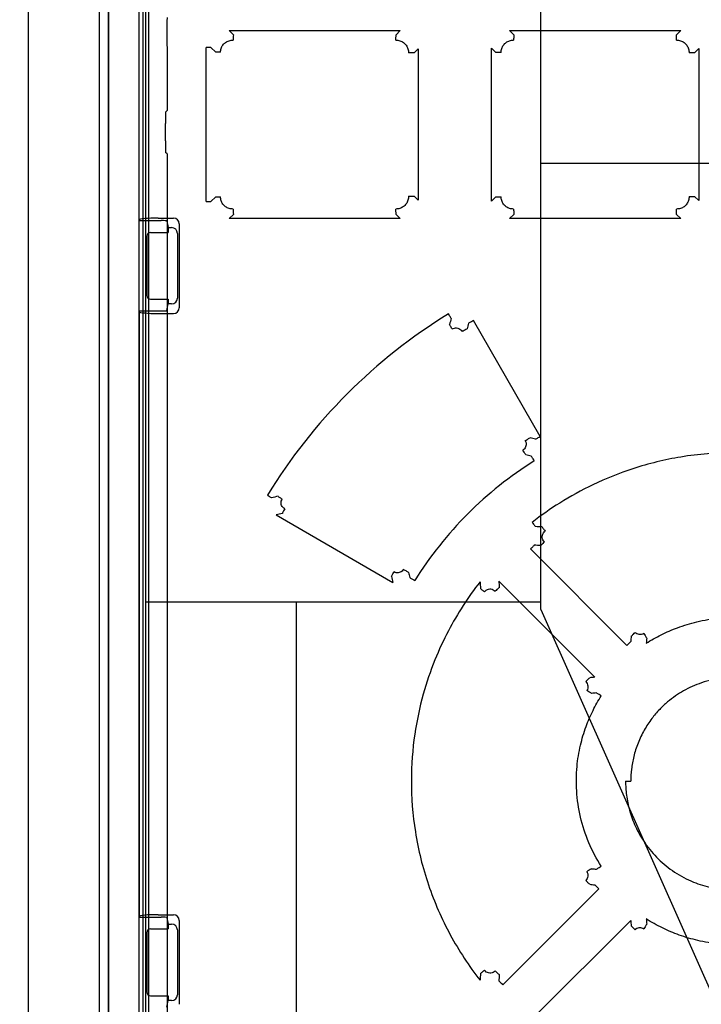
# Paper-space layout 'SUBMITTAL_E1H_1_1' of a CAD drawing. Header units: millimetres. Extents: x 0 to 841, y 0 to 594.
# Tile 33 of 69: x 136.07 to 140.54, y 493.68 to 500.13. Entities that reach past the tile are written whole.
import ezdxf

# ---------------------------------------------------------------- set-up
doc = ezdxf.new("R2010")
doc.units = ezdxf.units.MM
doc.header["$LTSCALE"] = 46.255
doc.layers.get('0').update_dxf_attribs({"linetype": 'CONTINUOUS'})
doc.layers.add('CURVES', color=7, linetype='CONTINUOUS')
doc.layers.add('ROUNDS', color=7, linetype='CONTINUOUS')
doc.styles.get("Standard").update_dxf_attribs({"font": 'txt', "width": 0.725})
doc.dimstyles.new('DIMSTYLE_1', dxfattribs={"dimtxt": 3.5, "dimasz": 4.8, "dimexe": 3.2, "dimexo": 1.6, "dimgap": 1.75, "dimtad": 0, "dimtih": 1, "dimtoh": 1, "dimdec": 1, "dimzin": 0, "dimdsep": 46, "dimtxsty": 'STANDARD', "dimblk": 'CLOSED', "dimblk1": 'CLOSED', "dimblk2": 'CLOSED', "dimcen": 0.09, "dimadec": 0, "dimazin": 0, "dimtp": 0.4, "dimtm": 0.4, "dimtfac": 1, "dimtdec": 1, "dimtofl": 0, "dimtmove": 0, "dimatfit": 3, "dimldrblk": 'CLOSED', "dimfxl": 1, "dimtolj": 1, "dimtzin": 0, "dimarcsym": 0})

# ---------------------------------------------------------------- blocks, each defined once
blk = doc.blocks.new('_CLOSED')
at = {"color": 0, "linetype": 'BYBLOCK'}
for p, q in [((0, 0), (-1, 0.1667)), ((-1, 0.1667), (-1, -0.1667)), ((-1, -0.1667), (0, 0)), ((-1, 0), (0, 0))]:
    blk.add_line(p, q, dxfattribs=at)
blk = doc.blocks.new('*D40')
at = {"color": 2, "linetype": 'CONTINUOUS'}
for p, q in [((128.6127, 561.5728), (128.6127, 566.5228)), ((140.7528, 561.5728), (140.7528, 566.5228)), ((128.6127, 563.3228), (134.6828, 563.3228)), ((140.7528, 563.3228), (134.6828, 563.3228)), ((134.6828, 563.3228), (148.2864, 563.3228)), ((128.6127, 548.3936), (128.6127, 561.5728)), ((140.7528, 472.3163), (140.7528, 561.5728))]:
    blk.add_line(p, q, dxfattribs=at)
at = {"color": 2, "linetype": 'CONTINUOUS', "xscale": 4.8, "yscale": 4.8, "zscale": 4.8, "rotation": 180}
blk.add_blockref('_CLOSED', (128.6127, 563.3228), dxfattribs=at)
at = {"color": 2, "linetype": 'CONTINUOUS', "xscale": 4.8, "yscale": 4.8, "zscale": 4.8}
blk.add_blockref('_CLOSED', (140.7528, 563.3228), dxfattribs=at)
at = {"color": 2, "linetype": 'CONTINUOUS', "insert": (150.0364, 565.0728), "char_height": 3.5, "width": 12.6875, "attachment_point": 1, "line_spacing_factor": 0.9}
blk.add_mtext('97\\P[3.8]', dxfattribs=at)

psp = doc.layouts.new('SUBMITTAL_E1H_1_1')

# ---------------------------------------------------------------- linework, layer by layer
at = {"color": 6, "linetype": 'CONTINUOUS'}
for p, q in [((136.5903, 506.9584), (136.5903, 490.7707)), ((136.9153, 506.5208), (136.9153, 491.9619)), ((136.8528, 498.2249), (136.8528, 498.8167)), ((136.9778, 498.8331), (137.0785, 498.8331)), ((137.1159, 498.7956), (137.1159, 498.2461)), ((137.0433, 498.7708), (137.0661, 498.7708)), ((137.1035, 498.7332), (137.1035, 498.3084)), ((137.0661, 498.2708), (137.0433, 498.2708)), ((136.9778, 498.2085), (137.0785, 498.2085)), ((136.9778, 494.2706), (137.0785, 494.2706)), ((136.8528, 493.6624), (136.8528, 494.2542)), ((137.0433, 494.2083), (137.0661, 494.2083)), ((137.1159, 494.2331), (137.1159, 493.6836)), ((137.1035, 494.1707), (137.1035, 493.7459)), ((137.0661, 493.7083), (137.0433, 493.7083))]:
    psp.add_line(p, q, dxfattribs=at)
at = {"color": 7, "linetype": 'CONTINUOUS'}
for p, q in [((136.6528, 506.9271), (136.6528, 490.7396)), ((136.8778, 506.5208), (136.8778, 491.9619)), ((136.8528, 498.8167), (136.8528, 504.8638)), ((139.4846, 496.2689), (139.4846, 503.1685)), ((137.035, 500.0721), (137.035, 500.0195)), ((137.471, 500.0341), (137.4422, 500.0618)), ((137.4422, 500.0618), (138.564, 500.0618)), ((138.537, 500.0342), (138.564, 500.0618)), ((139.3075, 500.0343), (139.2795, 500.0618)), ((139.2795, 500.0618), (140.4014, 500.0618)), ((140.3739, 500.0343), (140.4014, 500.0618)), ((137.2919, 498.942), (137.2919, 499.9496)), ((137.3234, 499.9496), (137.2919, 499.9496)), ((137.3547, 499.9195), (137.3234, 499.9496)), ((139.1614, 498.9448), (139.1614, 499.9468)), ((139.1906, 499.9181), (139.1614, 499.9468)), ((137.0363, 499.9446), (137.0368, 499.9434)), ((137.0368, 499.9434), (137.0368, 499.538)), ((137.3863, 499.9195), (137.3547, 499.9195)), ((138.6553, 499.9149), (138.6178, 499.9149)), ((138.6553, 499.9149), (138.6808, 499.9409)), ((138.6808, 499.9409), (138.6808, 498.9507)), ((139.2242, 499.9181), (139.1906, 499.9181)), ((140.4915, 499.9165), (140.456, 499.9165)), ((140.4915, 499.9165), (140.5188, 499.9439)), ((140.5188, 499.9439), (140.5188, 498.9477)), ((137.0265, 499.5277), (137.0368, 499.538)), ((137.0252, 499.3389), (137.0252, 499.4527)), ((137.0368, 499.2536), (137.0265, 499.2639)), ((137.0368, 499.2536), (137.0368, 492.663)), ((139.4846, 499.1935), (144.6091, 499.1935)), ((137.2919, 498.942), (137.3234, 498.942)), ((137.3547, 498.9721), (137.3234, 498.942)), ((137.3547, 498.9721), (137.3863, 498.9721)), ((138.6178, 498.9767), (138.6553, 498.9767)), ((138.6553, 498.9767), (138.6808, 498.9507)), ((139.1906, 498.9736), (139.1614, 498.9448)), ((139.1906, 498.9736), (139.2242, 498.9736)), ((140.456, 498.9751), (140.4915, 498.9751)), ((140.4915, 498.9751), (140.5188, 498.9477)), ((137.471, 498.8575), (137.4422, 498.8298)), ((138.537, 498.8574), (138.564, 498.8298)), ((139.3075, 498.8574), (139.2795, 498.8298)), ((140.3739, 498.8573), (140.4014, 498.8298)), ((136.8528, 498.8167), (136.9972, 498.8167)), ((137.0347, 498.8135), (137.0433, 498.7708)), ((138.564, 498.8298), (137.4422, 498.8298)), ((140.4014, 498.8298), (139.2795, 498.8298)), ((136.9278, 498.7396), (137.0433, 498.7396)), ((137.0433, 498.7708), (137.0433, 498.7396)), ((136.9028, 498.7146), (136.9028, 498.327)), ((136.9278, 498.3021), (137.0433, 498.3021)), ((137.0347, 498.2281), (137.0433, 498.2708)), ((137.0433, 498.3021), (137.0433, 498.2708)), ((136.8528, 498.2249), (136.8528, 494.2542)), ((136.8528, 498.2249), (136.9972, 498.2249)), ((139.4811, 497.4028), (139.0429, 498.1624)), ((137.7505, 496.8891), (138.5157, 496.4474)), ((140.0488, 496.0343), (139.4175, 496.6661)), ((139.2096, 496.455), (139.8387, 495.8261)), ((139.4846, 496.3185), (136.8966, 496.3185)), ((137.8815, 496.3185), (137.8815, 490.9208)), ((139.4846, 496.2689), (141.8621, 490.9208)), ((140.0397, 495.1458), (140.0741, 495.1458)), ((139.8644, 494.4404), (139.2358, 493.8114)), ((136.8528, 494.2542), (136.9972, 494.2542)), ((137.0347, 494.251), (137.0433, 494.2083)), ((137.0433, 494.2083), (137.0433, 494.1771)), ((139.4412, 493.6009), (140.0731, 494.2326)), ((136.9028, 494.1521), (136.9028, 493.7645)), ((136.9278, 494.1771), (137.0433, 494.1771)), ((136.9278, 493.7396), (137.0433, 493.7396)), ((137.0347, 493.6656), (137.0433, 493.7083)), ((137.0433, 493.7396), (137.0433, 493.7083))]:
    psp.add_line(p, q, dxfattribs=at)
for centre, radius, start, end in [((140.755, 495.1476), 3.5876, 121.51203, 148.57025), ((148.4834, 495.7486), 9.8893, 165.78868, 166.02635), ((148.2687, 495.9222), 9.521, 166.50184, 166.7301), ((137.6271, 490.1446), 7.4661, 75.87321, 76.15473), ((140.7545, 495.1468), 2.4732, 122.06131, 147.95299), ((137.5619, 490.3506), 7.1679, 74.96014, 75.25235), ((140.438, 486.5877), 10.7614, 104.39166, 104.6248), ((140.2415, 486.8515), 10.3421, 103.70355, 103.93714), ((139.2159, 491.0197), 5.7974, 87.2632, 87.69796), ((139.1145, 491.2662), 5.4344, 86.09816, 86.55311), ((145.5663, 498.0902), 7.2394, 192.80481, 193.11579), ((145.3586, 498.1557), 6.9381, 193.69653, 193.99155), ((144.8602, 496.7505), 5.7814, 182.97333, 183.41203), ((144.6377, 496.849), 5.4424, 184.15152, 184.57943), ((143.7652, 495.6421), 3.7156, 173.0053, 173.55598), ((143.4792, 495.793), 3.3134, 174.98743, 175.57556), ((140.2358, 492.1875), 3.6602, 96.22843, 96.76602), ((140.0873, 492.4646), 3.267, 94.1691, 94.75311), ((140.0214, 494.2052), 0.4195, 119.22564, 124.15884), ((140.0872, 497.8264), 3.2663, 265.24707, 265.83112), ((140.2358, 498.1049), 3.661, 263.234, 263.77152), ((143.7652, 494.6496), 3.7156, 186.44401, 186.9947), ((143.4798, 494.4986), 3.314, 184.42461, 185.01262), ((144.86, 493.5411), 5.7813, 176.58796, 177.02667), ((144.6386, 493.4426), 5.4433, 175.42062, 175.84849)]:
    psp.add_arc(centre, radius, start, end, dxfattribs=at)
at = {"color": 6, "linetype": 'CONTINUOUS'}
for centre, major_axis, ratio, start_param, end_param in [((136.9778, 498.8222), (0.125, 0), 0.087489, 1.570796, 3.141593), ((137.0784, 498.7955), (0.0074, 0.0369), 0.996044, -1.373108, 0.196167), ((137.066, 498.7332), (0.0074, 0.0369), 0.996044, -1.373108, 0.196167), ((137.066, 498.3084), (-0.0074, 0.0369), 0.996044, -3.33776, -1.768485), ((136.9778, 498.2194), (0.125, 0), 0.087489, -3.141593, -1.570796), ((137.0784, 498.2461), (0.0074, -0.0369), 0.996044, -0.196167, 1.373108), ((136.9778, 494.2597), (0.125, 0), 0.087489, 1.570796, 3.141593), ((137.0784, 494.233), (0.0074, 0.0369), 0.996044, -1.373108, 0.196167), ((137.066, 494.1707), (0.0074, 0.0369), 0.996044, -1.373108, 0.196167), ((137.066, 493.7459), (-0.0074, 0.0369), 0.996044, -3.33776, -1.768485)]:
    psp.add_ellipse(centre, major_axis=major_axis, ratio=ratio, start_param=start_param, end_param=end_param, dxfattribs=at)
at = {"color": 7, "linetype": 'CONTINUOUS'}
for centre, major_axis, ratio, start_param, end_param in [((136.9972, 498.8135), (0.0375, 0), 0.087489, 0.017453, 1.570796), ((136.9279, 498.7145), (0.0178, -0.0178), 0.992433, 2.359993, 3.923193), ((136.9279, 498.3271), (0.0178, 0.0178), 0.992433, 2.359993, 3.923193), ((136.9972, 498.2282), (0.0375, 0), 0.087489, -1.570796, -0.017453), ((136.9972, 494.251), (0.0375, 0), 0.087489, 0.017453, 1.570796), ((136.9279, 494.152), (0.0178, -0.0178), 0.992433, 2.359993, 3.923193), ((136.9279, 493.7646), (0.0178, 0.0178), 0.992433, 2.359993, 3.923193)]:
    psp.add_ellipse(centre, major_axis=major_axis, ratio=ratio, start_param=start_param, end_param=end_param, dxfattribs=at)
for points, knots in [([(137.0363, 500.147), (137.0359, 500.1435), (137.0356, 500.1365), (137.0354, 500.1254), (137.0352, 500.1139), (137.0351, 500.1019), (137.035, 500.088), (137.035, 500.0779), (137.035, 500.0721)], [0, 0, 0, 0, 0.140457, 0.284191, 0.442903, 0.598102, 0.765884, 1, 1, 1, 1]), ([(137.035, 500.0195), (137.035, 500.0158), (137.035, 500.0086), (137.0351, 499.9972), (137.0351, 499.9857), (137.0353, 499.9741), (137.0354, 499.9605), (137.0358, 499.9507), (137.0363, 499.9446)], [0, 0, 0, 0, 0.14715, 0.291136, 0.455295, 0.605203, 0.755851, 1, 1, 1, 1]), ([(137.471, 500.0341), (137.4693, 500.0275), (137.469, 500.0156), (137.4687, 500.0038), (137.4687, 499.9989)], [0, 0, 0, 0, 0.579886, 1, 1, 1, 1]), ([(138.5354, 499.999), (138.5354, 500.0039), (138.5357, 500.0157), (138.5358, 500.0275), (138.537, 500.0342)], [0, 0, 0, 0, 0.420865, 1, 1, 1, 1]), ([(139.3075, 500.0343), (139.3068, 500.0275), (139.3067, 500.0157), (139.3065, 500.004), (139.3065, 499.999)], [0, 0, 0, 0, 0.578771, 1, 1, 1, 1]), ([(140.3736, 499.999), (140.3736, 500.004), (140.3737, 500.0157), (140.3737, 500.0275), (140.3739, 500.0343)], [0, 0, 0, 0, 0.421481, 1, 1, 1, 1]), ([(137.3863, 499.9195), (137.3863, 499.928), (137.3888, 499.9449), (137.4003, 499.9675), (137.4184, 499.9851), (137.4419, 499.9964), (137.4596, 499.9989), (137.4687, 499.9989)], [0, 0, 0, 0, 0.201696, 0.394675, 0.587079, 0.786733, 1, 1, 1, 1]), ([(138.5354, 499.999), (138.5442, 499.999), (138.5617, 499.9963), (138.5851, 499.9845), (138.6035, 499.9658), (138.6152, 499.9418), (138.6178, 499.9239), (138.6178, 499.9149)], [0, 0, 0, 0, 0.201836, 0.397503, 0.592383, 0.791746, 1, 1, 1, 1]), ([(139.2242, 499.9181), (139.2242, 499.9268), (139.2267, 499.944), (139.2383, 499.9671), (139.2565, 499.985), (139.28, 499.9965), (139.2976, 499.999), (139.3065, 499.999)], [0, 0, 0, 0, 0.204077, 0.399292, 0.592523, 0.790743, 1, 1, 1, 1]), ([(140.3736, 499.999), (140.3825, 499.9991), (140.4, 499.9965), (140.4235, 499.9848), (140.4417, 499.9665), (140.4534, 499.943), (140.456, 499.9254), (140.456, 499.9165)], [0, 0, 0, 0, 0.20544, 0.402358, 0.596397, 0.793702, 1, 1, 1, 1]), ([(137.0265, 499.5277), (137.0261, 499.5241), (137.0257, 499.5169), (137.0256, 499.5057), (137.0254, 499.4943), (137.0253, 499.4823), (137.0252, 499.4685), (137.0252, 499.4585), (137.0252, 499.4527)], [0, 0, 0, 0, 0.144975, 0.288844, 0.446959, 0.601218, 0.767769, 1, 1, 1, 1]), ([(137.0252, 499.3389), (137.0252, 499.3353), (137.0252, 499.328), (137.0252, 499.3167), (137.0253, 499.3054), (137.0254, 499.2938), (137.0256, 499.2801), (137.026, 499.2701), (137.0265, 499.2639)], [0, 0, 0, 0, 0.145952, 0.288816, 0.45183, 0.600917, 0.751148, 1, 1, 1, 1]), ([(137.4687, 498.8927), (137.4596, 498.8927), (137.4419, 498.8952), (137.4184, 498.9065), (137.4003, 498.9241), (137.3888, 498.9467), (137.3863, 498.9636), (137.3863, 498.9721)], [0, 0, 0, 0, 0.213246, 0.4129, 0.605224, 0.798172, 1, 1, 1, 1]), ([(138.6178, 498.9767), (138.6178, 498.9677), (138.6152, 498.9498), (138.6035, 498.9258), (138.5851, 498.9071), (138.5617, 498.8953), (138.5442, 498.8926), (138.5354, 498.8926)], [0, 0, 0, 0, 0.208232, 0.407624, 0.602468, 0.798087, 1, 1, 1, 1]), ([(139.3065, 498.8926), (139.2976, 498.8926), (139.28, 498.8951), (139.2565, 498.9066), (139.2383, 498.9245), (139.2267, 498.9476), (139.2242, 498.9648), (139.2242, 498.9736)], [0, 0, 0, 0, 0.209209, 0.407447, 0.600643, 0.795827, 1, 1, 1, 1]), ([(140.456, 498.9751), (140.456, 498.9662), (140.4534, 498.9486), (140.4417, 498.9251), (140.4235, 498.9068), (140.4, 498.8951), (140.3825, 498.8926), (140.3736, 498.8926)], [0, 0, 0, 0, 0.206238, 0.403573, 0.597609, 0.794494, 1, 1, 1, 1]), ([(137.4687, 498.8927), (137.4687, 498.8878), (137.469, 498.876), (137.4693, 498.8641), (137.471, 498.8575)], [0, 0, 0, 0, 0.420114, 1, 1, 1, 1]), ([(138.537, 498.8574), (138.5358, 498.8641), (138.5357, 498.8759), (138.5354, 498.8877), (138.5354, 498.8926)], [0, 0, 0, 0, 0.579136, 1, 1, 1, 1]), ([(139.3065, 498.8926), (139.3065, 498.8876), (139.3067, 498.8759), (139.3068, 498.8641), (139.3075, 498.8574)], [0, 0, 0, 0, 0.421229, 1, 1, 1, 1]), ([(140.3739, 498.8573), (140.3737, 498.8641), (140.3737, 498.8759), (140.3736, 498.8876), (140.3736, 498.8926)], [0, 0, 0, 0, 0.578519, 1, 1, 1, 1]), ([(138.8968, 498.1764), (138.8941, 498.1824), (138.8882, 498.1922), (138.8824, 498.202), (138.8799, 498.2061)], [0, 0, 0, 0, 0.577889, 1, 1, 1, 1]), ([(139.0429, 498.1624), (139.0384, 498.1598), (139.0278, 498.1537), (139.0171, 498.1476), (139.0107, 498.1445)], [0, 0, 0, 0, 0.419791, 1, 1, 1, 1]), ([(138.9043, 498.1072), (138.9016, 498.1112), (138.8955, 498.1208), (138.8896, 498.1306), (138.8868, 498.1366)], [0, 0, 0, 0, 0.421638, 1, 1, 1, 1]), ([(138.904, 498.107), (138.9083, 498.1097), (138.9177, 498.1138), (138.9329, 498.115), (138.9476, 498.1111), (138.9605, 498.1025), (138.967, 498.0943), (138.9697, 498.0897)], [0, 0, 0, 0, 0.201673, 0.39708, 0.591586, 0.790923, 1, 1, 1, 1]), ([(139.0019, 498.1076), (138.9955, 498.1045), (138.9848, 498.0984), (138.9741, 498.0923), (138.9697, 498.0897)], [0, 0, 0, 0, 0.580282, 1, 1, 1, 1]), ([(139.3819, 497.376), (139.3844, 497.3717), (139.3881, 497.3625), (139.3892, 497.3479), (139.3858, 497.3338), (139.3781, 497.3213), (139.3706, 497.3149), (139.3665, 497.3122)], [0, 0, 0, 0, 0.204752, 0.402901, 0.598324, 0.795596, 1, 1, 1, 1]), ([(139.3819, 497.376), (139.3863, 497.3785), (139.3969, 497.3845), (139.4075, 497.3906), (139.4138, 497.3938)], [0, 0, 0, 0, 0.420166, 1, 1, 1, 1]), ([(139.4494, 497.3849), (139.4556, 497.3881), (139.4662, 497.3942), (139.4767, 497.4002), (139.4811, 497.4028)], [0, 0, 0, 0, 0.579737, 1, 1, 1, 1]), ([(139.3866, 497.2823), (139.3824, 497.2879), (139.3759, 497.298), (139.3693, 497.3081), (139.3666, 497.3123)], [0, 0, 0, 0, 0.57953, 1, 1, 1, 1]), ([(139.4417, 497.2428), (139.439, 497.2471), (139.4325, 497.2572), (139.4261, 497.2674), (139.4219, 497.2729)], [0, 0, 0, 0, 0.42061, 1, 1, 1, 1]), ([(142.0775, 496.84), (142.0201, 496.885), (141.8926, 496.9748), (141.6731, 497.0959), (141.4077, 497.2024), (141.0958, 497.2785), (140.753, 497.3067), (140.4102, 497.2785), (140.099, 497.2027), (139.8337, 497.0965), (139.6139, 496.9754), (139.4859, 496.8853), (139.4282, 496.84)], [0, 0, 0, 0, 0.076677, 0.163724, 0.263126, 0.376558, 0.50001, 0.623289, 0.736632, 0.835653, 0.922885, 1, 1, 1, 1]), ([(137.6938, 497.0184), (137.6977, 497.016), (137.7069, 497.0102), (137.716, 497.0044), (137.7209, 497.0005)], [0, 0, 0, 0, 0.423417, 1, 1, 1, 1]), ([(137.7633, 497.0114), (137.7681, 497.0074), (137.7772, 497.0014), (137.7863, 496.9955), (137.7902, 496.993)], [0, 0, 0, 0, 0.576326, 1, 1, 1, 1]), ([(137.8068, 496.9292), (137.8023, 496.9318), (137.7942, 496.9381), (137.7859, 496.9506), (137.7823, 496.9649), (137.7836, 496.9797), (137.7876, 496.989), (137.7903, 496.9933)], [0, 0, 0, 0, 0.209158, 0.406531, 0.598962, 0.794327, 1, 1, 1, 1]), ([(137.8067, 496.9292), (137.8044, 496.9251), (137.799, 496.9153), (137.7935, 496.9053), (137.7915, 496.8992)], [0, 0, 0, 0, 0.422032, 1, 1, 1, 1]), ([(139.4282, 496.84), (139.4311, 496.8362), (139.4381, 496.8271), (139.4451, 496.818), (139.4487, 496.8125)], [0, 0, 0, 0, 0.422158, 1, 1, 1, 1]), ([(139.4927, 496.8106), (139.4962, 496.805), (139.5031, 496.7958), (139.5099, 496.7865), (139.5129, 496.7826)], [0, 0, 0, 0, 0.577868, 1, 1, 1, 1]), ([(139.5081, 496.7127), (139.5042, 496.7166), (139.4977, 496.7254), (139.493, 496.7409), (139.4941, 496.7568), (139.5009, 496.7715), (139.5085, 496.7794), (139.5129, 496.7827)], [0, 0, 0, 0, 0.207722, 0.403844, 0.595848, 0.792082, 1, 1, 1, 1]), ([(139.4412, 496.6908), (139.4369, 496.6858), (139.4289, 496.6776), (139.4209, 496.6695), (139.4175, 496.6661)], [0, 0, 0, 0, 0.577703, 1, 1, 1, 1]), ([(139.5081, 496.7127), (139.5047, 496.7093), (139.4967, 496.7011), (139.4886, 496.693), (139.4843, 496.688)], [0, 0, 0, 0, 0.422262, 1, 1, 1, 1]), ([(138.586, 496.5323), (138.5833, 496.528), (138.5768, 496.5205), (138.5643, 496.5126), (138.5504, 496.509), (138.536, 496.5099), (138.5269, 496.5135), (138.5228, 496.5159)], [0, 0, 0, 0, 0.209187, 0.409096, 0.604187, 0.799362, 1, 1, 1, 1]), ([(138.5859, 496.5321), (138.5903, 496.5294), (138.6009, 496.5229), (138.6114, 496.5162), (138.6178, 496.5129)], [0, 0, 0, 0, 0.419248, 1, 1, 1, 1]), ([(138.5069, 496.4857), (138.5093, 496.4918), (138.5149, 496.5018), (138.5204, 496.5117), (138.5228, 496.5159)], [0, 0, 0, 0, 0.577915, 1, 1, 1, 1]), ([(138.6263, 496.4782), (138.6327, 496.4749), (138.6432, 496.4684), (138.6538, 496.4619), (138.6582, 496.4592)], [0, 0, 0, 0, 0.580611, 1, 1, 1, 1]), ([(139.0865, 496.4506), (139.0472, 496.4004), (138.9731, 496.2965), (138.8733, 496.1256), (138.7835, 495.9321), (138.7066, 495.706), (138.6506, 495.4421), (138.6281, 495.1389), (138.6541, 494.8053), (138.7389, 494.4626), (138.8824, 494.1342), (139.0133, 493.9344), (139.0865, 493.841)], [0, 0, 0, 0, 0.068122, 0.136068, 0.210971, 0.295502, 0.390592, 0.498193, 0.619114, 0.746331, 0.873328, 1, 1, 1, 1]), ([(139.1156, 496.3855), (139.1118, 496.3883), (139.1028, 496.3952), (139.0939, 496.4021), (139.089, 496.4064)], [0, 0, 0, 0, 0.4226, 1, 1, 1, 1]), ([(139.1156, 496.3854), (139.1189, 496.3898), (139.1267, 496.3973), (139.1415, 496.4039), (139.1576, 496.4048), (139.1733, 496.3999), (139.1824, 496.3933), (139.1864, 496.3893)], [0, 0, 0, 0, 0.203543, 0.397925, 0.590638, 0.789316, 1, 1, 1, 1]), ([(139.2127, 496.4144), (139.2073, 496.4099), (139.1986, 496.4014), (139.19, 496.3929), (139.1864, 496.3893)], [0, 0, 0, 0, 0.579839, 1, 1, 1, 1]), ([(140.1756, 496.0487), (140.2069, 496.0687), (140.2734, 496.1064), (140.3838, 496.1542), (140.5109, 496.1928), (140.6556, 496.2166), (140.81, 496.2196), (140.9596, 496.2006), (141.0948, 496.1641), (141.2174, 496.1143), (141.293, 496.0724), (141.3301, 496.0487)], [0, 0, 0, 0, 0.091428, 0.187786, 0.295889, 0.417559, 0.54789, 0.674849, 0.787652, 0.891742, 1, 1, 1, 1]), ([(140.0773, 496.0945), (140.0818, 496.0994), (140.09, 496.1076), (140.0982, 496.1159), (140.1016, 496.1193)], [0, 0, 0, 0, 0.578068, 1, 1, 1, 1]), ([(140.1595, 496.1127), (140.155, 496.1099), (140.1451, 496.1058), (140.1292, 496.1049), (140.114, 496.1093), (140.1053, 496.1156), (140.1016, 496.1193)], [0, 0, 0, 0, 0.255264, 0.501944, 0.747701, 1, 1, 1, 1]), ([(140.1595, 496.1126), (140.1621, 496.1084), (140.1684, 496.0984), (140.1746, 496.0883), (140.1784, 496.0826)], [0, 0, 0, 0, 0.42114, 1, 1, 1, 1]), ([(140.0488, 496.0343), (140.0522, 496.0377), (140.0604, 496.0459), (140.0685, 496.0541), (140.0731, 496.0591)], [0, 0, 0, 0, 0.421964, 1, 1, 1, 1]), ([(139.7787, 495.7971), (139.7823, 495.8007), (139.7908, 495.8091), (139.7994, 495.8176), (139.8045, 495.8222)], [0, 0, 0, 0, 0.420715, 1, 1, 1, 1]), ([(141.4316, 495.1458), (141.4316, 495.1748), (141.4277, 495.2359), (141.4084, 495.3307), (141.3717, 495.4319), (141.3134, 495.535), (141.2322, 495.632), (141.1307, 495.7146), (141.0168, 495.7752), (140.9009, 495.8114), (140.7931, 495.8256), (140.6967, 495.824), (140.6122, 495.8113), (140.5393, 495.7912), (140.4758, 495.7663), (140.4186, 495.7374), (140.3647, 495.7037), (140.3123, 495.6635), (140.26, 495.6144), (140.208, 495.5533), (140.1594, 495.4794), (140.1196, 495.3957), (140.0921, 495.3091), (140.0772, 495.2257), (140.0741, 495.1717), (140.0741, 495.1458)], [0, 0, 0, 0, 0.040888, 0.085938, 0.135733, 0.191957, 0.251874, 0.312817, 0.375168, 0.432449, 0.482866, 0.527739, 0.567839, 0.602817, 0.634091, 0.663651, 0.693013, 0.723478, 0.756529, 0.793898, 0.836096, 0.880844, 0.924033, 0.963573, 1, 1, 1, 1]), ([(139.7787, 495.7971), (139.7825, 495.7933), (139.7888, 495.7846), (139.7933, 495.7693), (139.7925, 495.7533), (139.7884, 495.7434), (139.7856, 495.7388)], [0, 0, 0, 0, 0.253146, 0.499674, 0.746214, 1, 1, 1, 1]), ([(139.8803, 494.5878), (139.8491, 494.6366), (139.7944, 494.7408), (139.7401, 494.9077), (139.7153, 495.0765), (139.7176, 495.2351), (139.7404, 495.3766), (139.7773, 495.4998), (139.8237, 495.6078), (139.8607, 495.673), (139.8803, 495.7037)], [0, 0, 0, 0, 0.147626, 0.298315, 0.445159, 0.580261, 0.701156, 0.809287, 0.907124, 1, 1, 1, 1]), ([(139.8166, 495.7203), (139.8105, 495.7237), (139.8002, 495.73), (139.7899, 495.7363), (139.7856, 495.7389)], [0, 0, 0, 0, 0.579422, 1, 1, 1, 1]), ([(139.8803, 495.7037), (139.876, 495.7064), (139.8659, 495.7129), (139.8558, 495.7193), (139.8498, 495.7229)], [0, 0, 0, 0, 0.420738, 1, 1, 1, 1]), ([(140.0397, 495.1458), (140.0397, 495.1151), (140.0438, 495.0505), (140.0642, 494.9502), (140.1034, 494.8428), (140.1656, 494.7338), (140.2519, 494.6317), (140.3592, 494.5453), (140.479, 494.4823), (140.6004, 494.4449), (140.7133, 494.4306), (140.8141, 494.4326), (140.9023, 494.4461), (140.9786, 494.4673), (141.0448, 494.4935), (141.1046, 494.5238), (141.161, 494.5592), (141.2158, 494.6013), (141.2706, 494.6528), (141.3249, 494.7166), (141.376, 494.7941), (141.4179, 494.882), (141.447, 494.9732), (141.4628, 495.0614), (141.466, 495.1185), (141.466, 495.1458)], [0, 0, 0, 0, 0.041093, 0.086478, 0.136729, 0.193552, 0.25378, 0.314746, 0.37694, 0.433914, 0.484073, 0.528681, 0.568571, 0.60336, 0.634463, 0.663856, 0.693077, 0.723427, 0.756354, 0.793546, 0.835568, 0.88029, 0.923617, 0.963399, 1, 1, 1, 1]), ([(139.7853, 494.5534), (139.7882, 494.5487), (139.7925, 494.5385), (139.7933, 494.5223), (139.7888, 494.507), (139.7825, 494.4983), (139.7787, 494.4945)], [0, 0, 0, 0, 0.261861, 0.505816, 0.749623, 1, 1, 1, 1]), ([(139.8498, 494.5687), (139.8558, 494.5723), (139.8659, 494.5788), (139.8761, 494.5851), (139.8803, 494.5878)], [0, 0, 0, 0, 0.579136, 1, 1, 1, 1]), ([(139.8045, 494.4694), (139.7994, 494.4741), (139.7908, 494.4825), (139.7823, 494.4909), (139.7787, 494.4945)], [0, 0, 0, 0, 0.579285, 1, 1, 1, 1]), ([(139.8644, 494.4404), (139.8608, 494.444), (139.8523, 494.4524), (139.8438, 494.4609), (139.8387, 494.4655)], [0, 0, 0, 0, 0.420784, 1, 1, 1, 1]), ([(140.1784, 494.2091), (140.1746, 494.2034), (140.1684, 494.1933), (140.1621, 494.1832), (140.1595, 494.179)], [0, 0, 0, 0, 0.578871, 1, 1, 1, 1]), ([(141.3301, 494.243), (141.2756, 494.2081), (141.1619, 494.1494), (140.9839, 494.0943), (140.8117, 494.0716), (140.6546, 494.0754), (140.5158, 494.098), (140.3926, 494.1343), (140.2797, 494.1818), (140.2096, 494.2212), (140.1756, 494.2429)], [0, 0, 0, 0, 0.159301, 0.313117, 0.456917, 0.585017, 0.698874, 0.802314, 0.900664, 1, 1, 1, 1]), ([(140.1016, 494.1723), (140.0982, 494.1758), (140.09, 494.184), (140.0818, 494.1922), (140.0773, 494.1971)], [0, 0, 0, 0, 0.421933, 1, 1, 1, 1]), ([(140.1016, 494.1723), (140.1053, 494.176), (140.114, 494.1823), (140.1292, 494.1867), (140.1451, 494.1858), (140.155, 494.1817), (140.1595, 494.1789)], [0, 0, 0, 0, 0.252392, 0.498283, 0.744964, 1, 1, 1, 1]), ([(139.089, 493.8852), (139.0939, 493.8895), (139.1029, 493.8964), (139.1118, 493.9032), (139.1156, 493.9061)], [0, 0, 0, 0, 0.577319, 1, 1, 1, 1]), ([(139.1864, 493.9024), (139.1824, 493.8983), (139.1733, 493.8917), (139.1576, 493.8868), (139.1415, 493.8877), (139.1267, 493.8943), (139.1189, 493.9018), (139.1156, 493.9062)], [0, 0, 0, 0, 0.210788, 0.409507, 0.602209, 0.796532, 1, 1, 1, 1]), ([(139.1864, 493.9024), (139.19, 493.8987), (139.1986, 493.8903), (139.2073, 493.8817), (139.2127, 493.8772)], [0, 0, 0, 0, 0.420161, 1, 1, 1, 1]), ([(139.2096, 493.8366), (139.215, 493.8321), (139.2236, 493.8235), (139.2322, 493.8151), (139.2358, 493.8114)], [0, 0, 0, 0, 0.579798, 1, 1, 1, 1])]:
    psp.add_open_spline(points, degree=3, knots=knots, dxfattribs=at)
at = {"layer": 'CURVES', "color": 4, "linetype": 'CONTINUOUS'}
for p, q in [((136.1278, 490.4646), (136.1278, 507.2021)), ((136.6528, 490.7396), (136.6528, 506.9271)), ((136.8528, 491.0646), (136.8528, 506.5521))]:
    psp.add_line(p, q, dxfattribs=at)
at = {"layer": 'ROUNDS', "color": 7, "linetype": 'CONTINUOUS'}
for p, q in [((136.1278, 490.4726), (136.1278, 507.1934)), ((136.8966, 491.9235), (136.8966, 506.5083))]:
    psp.add_line(p, q, dxfattribs=at)

# ---------------------------------------------------------------- dimensions: what is measured, and where the dimension line sits
at = {"color": 2, "linetype": 'CONTINUOUS'}
dim = psp.add_linear_dim(base=(140.7528, 563.3228), p1=(128.6127, 546.7936), p2=(140.7528, 470.7163), text='97\\P[3.8]', dimstyle='DIMSTYLE_1', dxfattribs=at)
dim.commit()
dim.dimension.update_dxf_attribs({"geometry": '*D40', "text_midpoint": (156.3801, 560.6978), "dimtype": 160})

doc.saveas('drawing.dxf')
